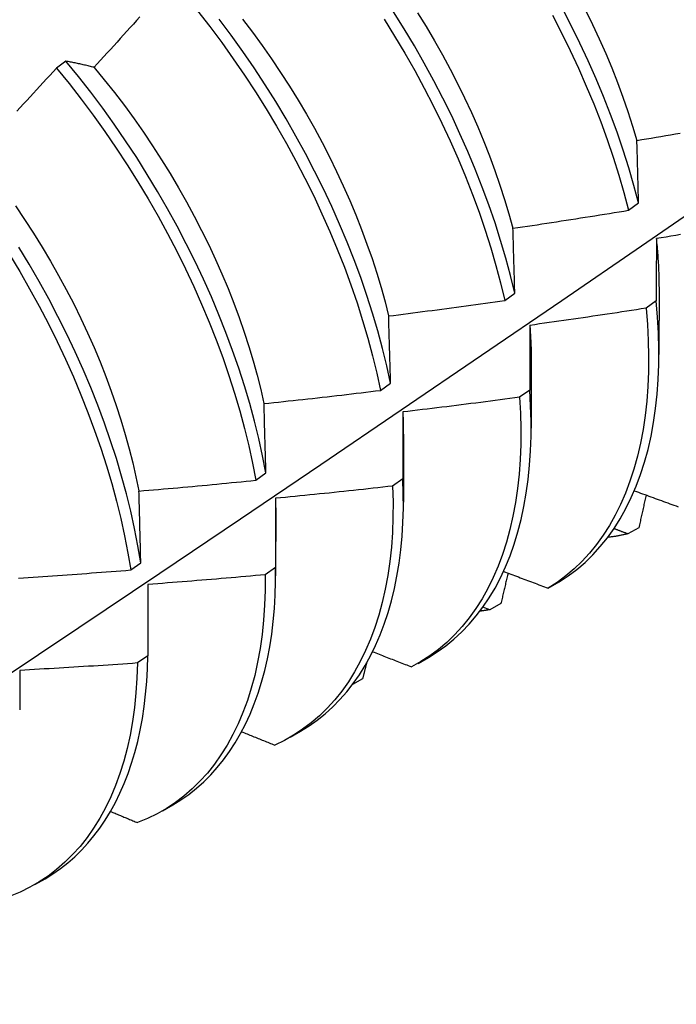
# Model space of a CAD drawing. Header units: inches. Extents: x 16 to 140, y 11 to 92.
# Tile 47 of 54: x 127.007 to 127.186, y 47.613 to 47.882. Entities that reach past the tile are written whole.
import ezdxf

# ---------------------------------------------------------------- set-up
doc = ezdxf.new("R2010")
doc.units = ezdxf.units.IN
doc.header["$MEASUREMENT"] = 0
doc.layers.add('Visible Edges(ANSI)', color=7, linetype='Continuous', lineweight=25)

msp = doc.modelspace()

# ---------------------------------------------------------------- linework, layer by layer
at = {"layer": 'Visible Edges(ANSI)'}
for p, q in [((127.01937, 47.87026), (127.01682, 47.86832)), ((127.17261, 47.82966), (127.17533, 47.83165)), ((127.13888, 47.80511), (127.14161, 47.80709)), ((127.18089, 47.80883), (127.18087, 47.79035)), ((127.18012, 47.80494), (127.17735, 47.80298)), ((127.14609, 47.78874), (127.14607, 47.77026)), ((127.10504, 47.78059), (127.10778, 47.78257)), ((127.14569, 47.78068), (127.1429, 47.77872)), ((127.11129, 47.76865), (127.11127, 47.75017)), ((127.07108, 47.75612), (127.07383, 47.75809)), ((127.11113, 47.75648), (127.10833, 47.75452)), ((127.0765, 47.74856), (127.07647, 47.73007)), ((127.17539, 47.74319), (127.17235, 47.74151)), ((127.03701, 47.73169), (127.03976, 47.73366)), ((127.07645, 47.73235), (127.07365, 47.7304)), ((127.04169, 47.72773), (127.04166, 47.70829)), ((127.15069, 47.72672), (127.15369, 47.72845)), ((127.13477, 47.72085), (127.13294, 47.72157)), ((127.13781, 47.72251), (127.13477, 47.72085)), ((127.04166, 47.70829), (127.03884, 47.70635)), ((127.11526, 47.70625), (127.11807, 47.70788)), ((127.10016, 47.70199), (127.09745, 47.70052)), ((127.08046, 47.68616), (127.08327, 47.68779)), ((127.04566, 47.66607), (127.04847, 47.66769)), ((127.01086, 47.64598), (127.01368, 47.6476))]:
    msp.add_line(p, q, dxfattribs=at)
at = {"layer": 'Visible Edges(ANSI)', "flags": 128}
for points in [[(127.17533, 47.83165), (127.17405, 47.83642), (127.17264, 47.84123), (127.17111, 47.84605), (127.16945, 47.8509), (127.16767, 47.85575), (127.16577, 47.86061), (127.16375, 47.86546), (127.16161, 47.8703), (127.15935, 47.87513), (127.15699, 47.87994), (127.15451, 47.88473)], [(127.03951, 47.88234), (127.03863, 47.88135), (127.03774, 47.88036), (127.03685, 47.87938), (127.03596, 47.87839), (127.03507, 47.87741), (127.03418, 47.87642), (127.03329, 47.87544), (127.03239, 47.87445), (127.0315, 47.87347), (127.03061, 47.87249), (127.02971, 47.87151), (127.02882, 47.87053), (127.02792, 47.86955), (127.02702, 47.86857)], [(127.05523, 47.88398), (127.05855, 47.8797), (127.0618, 47.87534), (127.06496, 47.87092), (127.06804, 47.86642), (127.07103, 47.86186), (127.07392, 47.85725), (127.07671, 47.85258), (127.0794, 47.84787), (127.08199, 47.84312), (127.08447, 47.83834), (127.08685, 47.83353), (127.0891, 47.8287), (127.09125, 47.82386), (127.09328, 47.81901), (127.09519, 47.81415), (127.09697, 47.8093), (127.09864, 47.80446), (127.10017, 47.79963), (127.10158, 47.79482), (127.10287, 47.79004), (127.10402, 47.7853), (127.10504, 47.78059)], [(127.10778, 47.78257), (127.10675, 47.78728), (127.10558, 47.79203), (127.10429, 47.79681), (127.10287, 47.80162), (127.10132, 47.80645), (127.09965, 47.81129), (127.09786, 47.81614), (127.09594, 47.821), (127.0939, 47.82585), (127.09175, 47.8307), (127.08948, 47.83552), (127.0871, 47.84033), (127.08461, 47.84511), (127.08201, 47.84986), (127.07931, 47.85456), (127.07651, 47.85922), (127.07361, 47.86383), (127.07062, 47.86839), (127.06754, 47.87288), (127.06437, 47.8773), (127.06111, 47.88165)], [(127.06744, 47.88168), (127.07015, 47.87814), (127.07278, 47.87455), (127.07535, 47.8709), (127.07784, 47.86719), (127.08026, 47.86345), (127.0826, 47.85966), (127.08486, 47.85583), (127.08704, 47.85197), (127.08914, 47.84808), (127.09115, 47.84416), (127.09308, 47.84023), (127.09491, 47.83628), (127.09666, 47.83232), (127.09832, 47.82836), (127.09989, 47.82439), (127.10136, 47.82043), (127.10274, 47.81648), (127.10402, 47.81254), (127.1052, 47.80862), (127.10627, 47.80472), (127.10725, 47.80085)], [(127.106, 47.88168), (127.10888, 47.87706), (127.11167, 47.8724), (127.11436, 47.86768), (127.11694, 47.86293), (127.11942, 47.85815), (127.12178, 47.85334), (127.12403, 47.84851), (127.12617, 47.84366), (127.12819, 47.83881), (127.13009, 47.83395), (127.13187, 47.8291), (127.13353, 47.82426), (127.13506, 47.81943), (127.13646, 47.81463), (127.13774, 47.80985), (127.13888, 47.80511)], [(127.14161, 47.80709), (127.14046, 47.81184), (127.13917, 47.81662), (127.13776, 47.82142), (127.13622, 47.82625), (127.13455, 47.83109), (127.13276, 47.83595), (127.13085, 47.8408), (127.12883, 47.84566), (127.12668, 47.8505), (127.12442, 47.85533), (127.12204, 47.86014), (127.11956, 47.86492), (127.11697, 47.86967), (127.11428, 47.87438), (127.11148, 47.87904), (127.10859, 47.88365)], [(127.11509, 47.88344), (127.11744, 47.87965), (127.11971, 47.87583), (127.1219, 47.87197), (127.124, 47.86809), (127.12602, 47.86418), (127.12794, 47.86025), (127.12978, 47.8563), (127.13152, 47.85235), (127.13317, 47.84839), (127.13472, 47.84443), (127.13619, 47.84047), (127.13755, 47.83652), (127.13882, 47.83258), (127.13999, 47.82866), (127.14106, 47.82476)], [(127.15189, 47.88274), (127.15436, 47.87796), (127.15672, 47.87314), (127.15896, 47.86831), (127.16109, 47.86347), (127.16311, 47.85861), (127.165, 47.85376), (127.16677, 47.84891), (127.16842, 47.84406), (127.16994, 47.83924), (127.17134, 47.83444), (127.17261, 47.82966)], [(127.16084, 47.88417), (127.16277, 47.88024), (127.16461, 47.8763), (127.16637, 47.87235), (127.16802, 47.86839), (127.16958, 47.86443), (127.17105, 47.86047), (127.17241, 47.85653), (127.17367, 47.85259), (127.17483, 47.84868)], [(127.01682, 47.86832), (127.01592, 47.86735), (127.01502, 47.86637), (127.01411, 47.8654), (127.01321, 47.86443), (127.01231, 47.86345), (127.0114, 47.86248), (127.0105, 47.86151), (127.00959, 47.86054), (127.00869, 47.85957), (127.00778, 47.8586), (127.00687, 47.85764), (127.00596, 47.85667)], [(127.01682, 47.86832), (127.02023, 47.86414), (127.02356, 47.85986), (127.02681, 47.85551), (127.02998, 47.85109), (127.03306, 47.8466), (127.03605, 47.84204), (127.03895, 47.83743), (127.04175, 47.83277), (127.04445, 47.82806), (127.04704, 47.82332), (127.04953, 47.81854), (127.05191, 47.81373), (127.05418, 47.8089), (127.05633, 47.80406), (127.05836, 47.7992), (127.06028, 47.79435), (127.06207, 47.7895), (127.06374, 47.78465), (127.06529, 47.77982), (127.0667, 47.77502), (127.06799, 47.77024), (127.06915, 47.76549), (127.07018, 47.76078), (127.07108, 47.75612)], [(127.02702, 47.86857), (127.02669, 47.86865), (127.02637, 47.86873), (127.02604, 47.86881), (127.02572, 47.86889), (127.02539, 47.86897), (127.02507, 47.86904), (127.02474, 47.86912), (127.02442, 47.86919), (127.0241, 47.86927), (127.02378, 47.86934), (127.02346, 47.86941), (127.02314, 47.86948), (127.02282, 47.86955), (127.0225, 47.86962), (127.02219, 47.86969), (127.02187, 47.86976), (127.02156, 47.86982), (127.02124, 47.86989), (127.02093, 47.86995), (127.02061, 47.87001), (127.0203, 47.87008), (127.01999, 47.87014), (127.01968, 47.8702), (127.01937, 47.87026)], [(127.07383, 47.75809), (127.07292, 47.76276), (127.07188, 47.76747), (127.07071, 47.77222), (127.06941, 47.777), (127.06799, 47.78181), (127.06643, 47.78664), (127.06475, 47.79149), (127.06295, 47.79634), (127.06102, 47.8012), (127.05898, 47.80605), (127.05682, 47.81089), (127.05454, 47.81572), (127.05216, 47.82052), (127.04966, 47.8253), (127.04706, 47.83005), (127.04435, 47.83475), (127.04154, 47.83941), (127.03864, 47.84402), (127.03564, 47.84857), (127.03255, 47.85305), (127.02938, 47.85747), (127.02612, 47.86182), (127.02278, 47.86608), (127.01937, 47.87026)], [(127.02702, 47.86856), (127.02983, 47.86515), (127.03259, 47.86168), (127.03529, 47.85814), (127.03792, 47.85453), (127.04048, 47.85088), (127.04297, 47.84717), (127.04539, 47.84342), (127.04773, 47.83962), (127.05, 47.83579), (127.05218, 47.83193), (127.05429, 47.82804), (127.05631, 47.82413), (127.05825, 47.82019), (127.0601, 47.81625), (127.06186, 47.81229), (127.06352, 47.80833), (127.0651, 47.80437), (127.06657, 47.80042), (127.06795, 47.79647), (127.06922, 47.79253), (127.07039, 47.78862), (127.07146, 47.78472), (127.07242, 47.78086), (127.07328, 47.77702)], [(127.17486, 47.84866), (127.17617, 47.84888), (127.17748, 47.8491), (127.17879, 47.84932), (127.1801, 47.84955), (127.18141, 47.84977), (127.18272, 47.85), (127.18402, 47.85022), (127.18533, 47.85045), (127.18664, 47.85068)], [(127.17533, 47.83165), (127.17531, 47.83237), (127.17529, 47.83309), (127.17527, 47.8338), (127.17525, 47.83452), (127.17523, 47.83524), (127.17521, 47.83595), (127.17519, 47.83667), (127.17517, 47.83738), (127.17515, 47.8381), (127.17513, 47.83881), (127.17511, 47.83952), (127.1751, 47.84023), (127.17508, 47.84094), (127.17506, 47.84164), (127.17504, 47.84235), (127.17502, 47.84305), (127.175, 47.84376), (127.17498, 47.84446), (127.17496, 47.84516), (127.17494, 47.84587), (127.17492, 47.84657), (127.1749, 47.84726), (127.17488, 47.84796), (127.17486, 47.84866)], [(126.86765, 47.61339), (126.88995, 47.62796), (126.9122, 47.64255), (126.93442, 47.65718), (126.9566, 47.67184), (126.97874, 47.68654), (127.00083, 47.70126), (127.02289, 47.71601), (127.0449, 47.73078), (127.06688, 47.74558), (127.08882, 47.76041), (127.11071, 47.77527), (127.13257, 47.79014), (127.15438, 47.80504), (127.17616, 47.81996), (127.19789, 47.8349)], [(127.00562, 47.83083), (127.00812, 47.82713), (127.01055, 47.82338), (127.0129, 47.81959), (127.01518, 47.81577), (127.01737, 47.81191), (127.01948, 47.80802), (127.02151, 47.80412), (127.02344, 47.80019), (127.02529, 47.79625), (127.02704, 47.79229), (127.0287, 47.78834), (127.03026, 47.78438), (127.03173, 47.78042), (127.03309, 47.77647), (127.03436, 47.77253), (127.03553, 47.76861), (127.0366, 47.76471), (127.03758, 47.76084), (127.03845, 47.757), (127.03921, 47.75319)], [(127.14111, 47.82474), (127.14243, 47.82494), (127.14374, 47.82513), (127.14506, 47.82533), (127.14637, 47.82552), (127.14768, 47.82572), (127.149, 47.82592), (127.15031, 47.82612), (127.15162, 47.82632), (127.15294, 47.82652), (127.15425, 47.82672), (127.15556, 47.82692), (127.15688, 47.82713), (127.15819, 47.82733), (127.1595, 47.82754), (127.16081, 47.82775), (127.16212, 47.82795), (127.16343, 47.82816), (127.16474, 47.82837), (127.16606, 47.82859), (127.16737, 47.8288), (127.16868, 47.82901), (127.16999, 47.82923), (127.1713, 47.82944), (127.17261, 47.82966)], [(127.14161, 47.80709), (127.14159, 47.80784), (127.14157, 47.80859), (127.14155, 47.80933), (127.14153, 47.81007), (127.14151, 47.81082), (127.14149, 47.81156), (127.14147, 47.8123), (127.14145, 47.81304), (127.14143, 47.81378), (127.14141, 47.81452), (127.14138, 47.81526), (127.14136, 47.81599), (127.14134, 47.81673), (127.14132, 47.81746), (127.1413, 47.81819), (127.14128, 47.81893), (127.14126, 47.81966), (127.14124, 47.82039), (127.14122, 47.82112), (127.1412, 47.82184), (127.14118, 47.82257), (127.14116, 47.8233), (127.14113, 47.82402), (127.14111, 47.82474)], [(127.18675, 47.823), (127.18544, 47.82279), (127.18413, 47.82257), (127.18281, 47.82236), (127.1815, 47.82215), (127.18018, 47.82194)], [(127.18018, 47.82194), (127.18018, 47.82124), (127.18018, 47.82055), (127.18017, 47.81985), (127.18017, 47.81915), (127.18017, 47.81845), (127.18016, 47.81774), (127.18016, 47.81704), (127.18016, 47.81634), (127.18015, 47.81563), (127.18015, 47.81493), (127.18015, 47.81422), (127.18015, 47.81351), (127.18014, 47.8128), (127.18014, 47.81209), (127.18014, 47.81138), (127.18014, 47.81067), (127.18013, 47.80996), (127.18013, 47.80924), (127.18013, 47.80853), (127.18013, 47.80781), (127.18013, 47.8071), (127.18013, 47.80638), (127.18012, 47.80566), (127.18012, 47.80494)], [(127.18013, 47.82196), (127.18019, 47.8214), (127.18024, 47.82084), (127.1803, 47.82028), (127.18035, 47.81972), (127.1804, 47.81917), (127.18044, 47.81861), (127.18049, 47.81805), (127.18053, 47.8175), (127.18057, 47.81695), (127.1806, 47.8164), (127.18064, 47.81585), (127.18067, 47.8153), (127.1807, 47.81476), (127.18073, 47.81421), (127.18075, 47.81367), (127.18077, 47.81313), (127.18079, 47.81259), (127.18081, 47.81205), (127.18082, 47.81151), (127.18083, 47.81097), (127.18084, 47.81044), (127.18085, 47.80991), (127.18085, 47.80938), (127.18085, 47.80885)], [(127.00398, 47.81762), (127.00679, 47.81296), (127.00949, 47.80825), (127.01209, 47.80351), (127.01459, 47.79873), (127.01697, 47.79392), (127.01925, 47.7891), (127.0214, 47.78425), (127.02345, 47.7794), (127.02537, 47.77455), (127.02717, 47.76969), (127.02885, 47.76485), (127.0304, 47.76002), (127.03183, 47.75521), (127.03312, 47.75043), (127.03429, 47.74568), (127.03533, 47.74097), (127.03623, 47.7363), (127.03701, 47.73169)], [(127.03976, 47.73366), (127.03898, 47.73828), (127.03807, 47.74295), (127.03702, 47.74766), (127.03584, 47.75241), (127.03453, 47.7572), (127.0331, 47.76201), (127.03154, 47.76684), (127.02985, 47.77168), (127.02804, 47.77654), (127.02611, 47.78139), (127.02406, 47.78625), (127.02189, 47.79109), (127.01961, 47.79591), (127.01721, 47.80072), (127.01471, 47.80549), (127.0121, 47.81023), (127.00939, 47.81494), (127.00658, 47.81959)], [(127.10727, 47.80086), (127.10858, 47.80102), (127.1099, 47.80119), (127.11122, 47.80135), (127.11254, 47.80152), (127.11386, 47.80169), (127.11518, 47.80186), (127.1165, 47.80203), (127.11782, 47.80221), (127.11913, 47.80238), (127.12045, 47.80256), (127.12177, 47.80273), (127.12309, 47.80291), (127.1244, 47.80309), (127.12572, 47.80326), (127.12704, 47.80344), (127.12835, 47.80362), (127.12967, 47.80381), (127.13099, 47.80399), (127.1323, 47.80417), (127.13362, 47.80436), (127.13493, 47.80454), (127.13625, 47.80473), (127.13757, 47.80492), (127.13888, 47.80511)], [(127.15369, 47.72845), (127.15614, 47.73005), (127.15849, 47.7318), (127.16073, 47.73372), (127.16287, 47.7358), (127.1649, 47.73803), (127.16682, 47.74041), (127.16863, 47.74294), (127.17032, 47.74561), (127.17189, 47.74843), (127.17334, 47.75138), (127.17467, 47.75448), (127.17587, 47.7577), (127.17695, 47.76105), (127.1779, 47.76452), (127.17872, 47.76811), (127.1794, 47.77181), (127.17996, 47.77562), (127.18039, 47.77954), (127.18068, 47.78355), (127.18084, 47.78766), (127.18086, 47.79186), (127.18075, 47.79615), (127.1805, 47.80051), (127.18012, 47.80494)], [(127.17735, 47.80298), (127.17603, 47.80277), (127.17471, 47.80256), (127.1734, 47.80236), (127.17208, 47.80215), (127.17077, 47.80195), (127.16945, 47.80175), (127.16813, 47.80155), (127.16681, 47.80135), (127.1655, 47.80115), (127.16418, 47.80095), (127.16286, 47.80076), (127.16154, 47.80056), (127.16023, 47.80037), (127.15891, 47.80017), (127.15759, 47.79998), (127.15627, 47.79979), (127.15495, 47.7996), (127.15363, 47.79941), (127.15231, 47.79922), (127.15099, 47.79904), (127.14967, 47.79885), (127.14835, 47.79867), (127.14703, 47.79848), (127.14571, 47.7983)], [(127.17735, 47.80298), (127.17772, 47.79855), (127.17795, 47.79419), (127.17805, 47.78992), (127.17802, 47.78572), (127.17785, 47.78162), (127.17755, 47.77761), (127.17711, 47.77371), (127.17654, 47.7699), (127.17585, 47.76621), (127.17502, 47.76263), (127.17406, 47.75916), (127.17297, 47.75582), (127.17176, 47.75261), (127.17042, 47.74953), (127.16896, 47.74659), (127.16738, 47.74378), (127.16568, 47.74112), (127.16387, 47.7386), (127.16194, 47.73623), (127.1599, 47.73401), (127.15775, 47.73195), (127.1555, 47.73004), (127.15314, 47.7283), (127.15069, 47.72672)], [(127.10778, 47.78257), (127.10776, 47.78335), (127.10774, 47.78412), (127.10772, 47.78489), (127.10769, 47.78566), (127.10767, 47.78643), (127.10765, 47.7872), (127.10763, 47.78796), (127.10761, 47.78873), (127.10759, 47.7895), (127.10757, 47.79026), (127.10755, 47.79102), (127.10753, 47.79179), (127.1075, 47.79255), (127.10748, 47.79331), (127.10746, 47.79407), (127.10744, 47.79483), (127.10742, 47.79558), (127.1074, 47.79634), (127.10737, 47.79709), (127.10735, 47.79785), (127.10733, 47.7986), (127.10731, 47.79935), (127.10729, 47.80011), (127.10727, 47.80086)], [(127.14571, 47.7983), (127.14571, 47.79758), (127.14571, 47.79686), (127.14571, 47.79613), (127.14571, 47.7954), (127.1457, 47.79468), (127.1457, 47.79395), (127.1457, 47.79322), (127.1457, 47.79249), (127.1457, 47.79176), (127.1457, 47.79103), (127.1457, 47.79029), (127.14569, 47.78956), (127.14569, 47.78883), (127.14569, 47.78809), (127.14569, 47.78735), (127.14569, 47.78662), (127.14569, 47.78588), (127.14569, 47.78514), (127.14569, 47.7844), (127.14569, 47.78365), (127.14569, 47.78291), (127.14569, 47.78217), (127.14569, 47.78142), (127.14569, 47.78068)], [(127.1457, 47.79831), (127.14573, 47.7979), (127.14576, 47.79749), (127.14579, 47.79709), (127.14582, 47.79668), (127.14584, 47.79628), (127.14587, 47.79587), (127.14589, 47.79547), (127.14591, 47.79507), (127.14593, 47.79467), (127.14595, 47.79427), (127.14597, 47.79387), (127.14599, 47.79347), (127.146, 47.79307), (127.14602, 47.79268), (127.14603, 47.79228), (127.14604, 47.79189), (127.14605, 47.79149), (127.14606, 47.7911), (127.14607, 47.79071), (127.14607, 47.79031), (127.14608, 47.78992), (127.14608, 47.78953), (127.14608, 47.78914), (127.14608, 47.78876)], [(127.07332, 47.777), (127.07464, 47.77713), (127.07596, 47.77727), (127.07729, 47.77741), (127.07861, 47.77756), (127.07993, 47.7777), (127.08126, 47.77784), (127.08258, 47.77798), (127.0839, 47.77813), (127.08522, 47.77828), (127.08655, 47.77842), (127.08787, 47.77857), (127.08919, 47.77872), (127.09051, 47.77887), (127.09183, 47.77902), (127.09315, 47.77918), (127.09448, 47.77933), (127.0958, 47.77948), (127.09712, 47.77964), (127.09844, 47.7798), (127.09976, 47.77995), (127.10108, 47.78011), (127.1024, 47.78027), (127.10372, 47.78043), (127.10504, 47.78059)], [(127.11807, 47.70788), (127.12049, 47.70938), (127.12281, 47.71103), (127.12504, 47.71284), (127.12717, 47.7148), (127.12919, 47.7169), (127.13111, 47.71915), (127.13293, 47.72155), (127.13464, 47.72408), (127.13623, 47.72675), (127.13771, 47.72955), (127.13908, 47.73249), (127.14032, 47.73555), (127.14145, 47.73873), (127.14246, 47.74204), (127.14335, 47.74545), (127.14411, 47.74898), (127.14475, 47.75262), (127.14526, 47.75636), (127.14565, 47.76019), (127.14591, 47.76412), (127.14605, 47.76814), (127.14606, 47.77224), (127.14593, 47.77642), (127.14569, 47.78068)], [(127.07383, 47.75809), (127.07381, 47.75889), (127.07379, 47.75969), (127.07377, 47.76049), (127.07375, 47.76128), (127.07373, 47.76208), (127.07371, 47.76287), (127.07368, 47.76367), (127.07366, 47.76446), (127.07364, 47.76525), (127.07362, 47.76604), (127.0736, 47.76683), (127.07358, 47.76762), (127.07356, 47.7684), (127.07354, 47.76919), (127.07352, 47.76997), (127.07349, 47.77076), (127.07347, 47.77154), (127.07345, 47.77232), (127.07343, 47.77311), (127.07341, 47.77389), (127.07338, 47.77467), (127.07336, 47.77544), (127.07334, 47.77622), (127.07332, 47.777)], [(127.1429, 47.77872), (127.14158, 47.77854), (127.14026, 47.77836), (127.13893, 47.77818), (127.13761, 47.77801), (127.13629, 47.77783), (127.13497, 47.77766), (127.13365, 47.77749), (127.13232, 47.77732), (127.131, 47.77714), (127.12968, 47.77698), (127.12836, 47.77681), (127.12703, 47.77664), (127.12571, 47.77647), (127.12439, 47.77631), (127.12306, 47.77614), (127.12174, 47.77598), (127.12041, 47.77582), (127.11909, 47.77566), (127.11777, 47.7755), (127.11644, 47.77534), (127.11512, 47.77518), (127.11379, 47.77503), (127.11247, 47.77487), (127.11114, 47.77472)], [(127.1429, 47.77872), (127.14314, 47.77436), (127.14325, 47.77008), (127.14322, 47.76588), (127.14306, 47.76177), (127.14277, 47.75776), (127.14234, 47.75384), (127.14178, 47.75003), (127.14109, 47.74633), (127.14027, 47.74274), (127.13932, 47.73928), (127.13824, 47.73593), (127.13704, 47.73271), (127.13571, 47.72962), (127.13425, 47.72667), (127.13268, 47.72385), (127.13099, 47.72118), (127.12918, 47.71865), (127.12726, 47.71627), (127.12523, 47.71405), (127.12308, 47.71197), (127.12084, 47.71006), (127.11849, 47.70831), (127.11604, 47.70671), (127.11349, 47.70529)], [(127.1111, 47.77475), (127.11112, 47.7745), (127.11113, 47.77424), (127.11114, 47.77398), (127.11115, 47.77373), (127.11116, 47.77347), (127.11117, 47.77322), (127.11118, 47.77297), (127.11119, 47.77271), (127.11119, 47.77246), (127.1112, 47.7722), (127.11121, 47.77195), (127.11121, 47.7717), (127.11122, 47.77145), (127.11122, 47.77119), (127.11123, 47.77094), (127.11123, 47.77069), (127.11124, 47.77044), (127.11124, 47.77019), (127.11124, 47.76994), (127.11124, 47.76969), (127.11124, 47.76944), (127.11124, 47.76919), (127.11124, 47.76894), (127.11124, 47.76869)], [(127.11114, 47.77472), (127.11114, 47.77397), (127.11114, 47.77322), (127.11114, 47.77247), (127.11114, 47.77172), (127.11114, 47.77097), (127.11114, 47.77021), (127.11114, 47.76946), (127.11113, 47.7687), (127.11113, 47.76794), (127.11113, 47.76719), (127.11113, 47.76643), (127.11113, 47.76567), (127.11113, 47.76491), (127.11113, 47.76415), (127.11113, 47.76338), (127.11113, 47.76262), (127.11113, 47.76186), (127.11113, 47.76109), (127.11113, 47.76032), (127.11113, 47.75956), (127.11113, 47.75879), (127.11113, 47.75802), (127.11113, 47.75725), (127.11113, 47.75648)], [(127.03927, 47.75317), (127.0406, 47.75328), (127.04192, 47.75339), (127.04325, 47.75351), (127.04458, 47.75362), (127.0459, 47.75374), (127.04723, 47.75385), (127.04856, 47.75397), (127.04988, 47.75409), (127.05121, 47.75421), (127.05253, 47.75433), (127.05386, 47.75445), (127.05518, 47.75457), (127.05651, 47.75469), (127.05784, 47.75482), (127.05916, 47.75494), (127.06049, 47.75507), (127.06181, 47.7552), (127.06314, 47.75533), (127.06446, 47.75546), (127.06578, 47.75559), (127.06711, 47.75572), (127.06843, 47.75585), (127.06976, 47.75598), (127.07108, 47.75612)], [(127.08327, 47.68779), (127.08559, 47.68922), (127.08783, 47.6908), (127.08998, 47.69252), (127.09203, 47.69438), (127.094, 47.69637), (127.09586, 47.6985), (127.09763, 47.70077), (127.0993, 47.70316), (127.10087, 47.70568), (127.10233, 47.70832), (127.10369, 47.71108), (127.10494, 47.71397), (127.10608, 47.71696), (127.10711, 47.72007), (127.10803, 47.72329), (127.10884, 47.72661), (127.10953, 47.73003), (127.11011, 47.73355), (127.11057, 47.73716), (127.11092, 47.74086), (127.11115, 47.74465), (127.11126, 47.74852), (127.11125, 47.75246), (127.11113, 47.75648)], [(127.03976, 47.73366), (127.03974, 47.73448), (127.03972, 47.73531), (127.0397, 47.73613), (127.03969, 47.73695), (127.03967, 47.73777), (127.03965, 47.73859), (127.03963, 47.73941), (127.03961, 47.74022), (127.03959, 47.74104), (127.03957, 47.74186), (127.03954, 47.74267), (127.03952, 47.74348), (127.0395, 47.7443), (127.03948, 47.74511), (127.03946, 47.74592), (127.03944, 47.74673), (127.03942, 47.74754), (127.0394, 47.74835), (127.03938, 47.74915), (127.03936, 47.74996), (127.03934, 47.75076), (127.03931, 47.75157), (127.03929, 47.75237), (127.03927, 47.75317)], [(127.10833, 47.75452), (127.10845, 47.75024), (127.10843, 47.74604), (127.10828, 47.74192), (127.10799, 47.7379), (127.10757, 47.73398), (127.10702, 47.73017), (127.10634, 47.72646), (127.10552, 47.72286), (127.10458, 47.71939), (127.10351, 47.71603), (127.10231, 47.71281), (127.10099, 47.70971), (127.09954, 47.70675), (127.09798, 47.70392), (127.09629, 47.70124), (127.09449, 47.69871), (127.09258, 47.69632), (127.09055, 47.69408), (127.08842, 47.692), (127.08618, 47.69008), (127.08383, 47.68831), (127.08139, 47.68671), (127.07885, 47.68528), (127.07622, 47.684)], [(127.10833, 47.75452), (127.10701, 47.75437), (127.10568, 47.75422), (127.10435, 47.75407), (127.10303, 47.75393), (127.1017, 47.75378), (127.10037, 47.75363), (127.09905, 47.75349), (127.09772, 47.75334), (127.09639, 47.7532), (127.09507, 47.75306), (127.09374, 47.75292), (127.09241, 47.75278), (127.09108, 47.75264), (127.08976, 47.75251), (127.08843, 47.75237), (127.0871, 47.75224), (127.08577, 47.7521), (127.08444, 47.75197), (127.08311, 47.75184), (127.08178, 47.75171), (127.08046, 47.75158), (127.07913, 47.75145), (127.0778, 47.75132), (127.07647, 47.7512)], [(127.17416, 47.75326), (127.17473, 47.75305), (127.1753, 47.75284), (127.17586, 47.75263), (127.17643, 47.75243), (127.177, 47.75222), (127.17757, 47.75201), (127.17813, 47.7518), (127.1787, 47.7516), (127.17927, 47.75139), (127.17984, 47.75118), (127.1804, 47.75097), (127.18097, 47.75077), (127.18154, 47.75056), (127.18211, 47.75035), (127.18268, 47.75015), (127.18325, 47.74994), (127.18382, 47.74973), (127.18438, 47.74953), (127.18495, 47.74932), (127.18552, 47.74911), (127.18609, 47.74891)], [(127.07641, 47.75123), (127.07641, 47.75111), (127.07642, 47.751), (127.07642, 47.75089), (127.07642, 47.75078), (127.07642, 47.75067), (127.07643, 47.75056), (127.07643, 47.75045), (127.07643, 47.75034), (127.07643, 47.75023), (127.07643, 47.75012), (127.07643, 47.75001), (127.07643, 47.7499), (127.07644, 47.74979), (127.07644, 47.74968), (127.07644, 47.74957), (127.07644, 47.74946), (127.07644, 47.74935), (127.07644, 47.74924), (127.07644, 47.74914), (127.07644, 47.74903), (127.07644, 47.74892), (127.07644, 47.74881), (127.07644, 47.7487), (127.07644, 47.74859)], [(127.07647, 47.7512), (127.07647, 47.75042), (127.07647, 47.74965), (127.07647, 47.74887), (127.07646, 47.74809), (127.07646, 47.74731), (127.07646, 47.74654), (127.07646, 47.74576), (127.07646, 47.74497), (127.07646, 47.74419), (127.07646, 47.74341), (127.07646, 47.74263), (127.07646, 47.74184), (127.07646, 47.74105), (127.07646, 47.74027), (127.07646, 47.73948), (127.07646, 47.73869), (127.07646, 47.7379), (127.07646, 47.73711), (127.07646, 47.73632), (127.07646, 47.73553), (127.07646, 47.73473), (127.07646, 47.73394), (127.07645, 47.73314), (127.07645, 47.73235)], [(127.17736, 47.75209), (127.17728, 47.75171), (127.1772, 47.75134), (127.17712, 47.75097), (127.17704, 47.7506), (127.17695, 47.75023), (127.17687, 47.74986), (127.17679, 47.74949), (127.17671, 47.74912), (127.17663, 47.74875), (127.17654, 47.74838), (127.17646, 47.74801), (127.17638, 47.74764), (127.1763, 47.74727), (127.17621, 47.7469), (127.17613, 47.74653), (127.17605, 47.74616), (127.17597, 47.74578), (127.17588, 47.74541), (127.1758, 47.74504), (127.17572, 47.74467), (127.17564, 47.7443), (127.17555, 47.74393), (127.17547, 47.74356), (127.17539, 47.74319)], [(127.17235, 47.74151), (127.1722, 47.74157), (127.17204, 47.74163), (127.17189, 47.74169), (127.17173, 47.74175), (127.17158, 47.74181), (127.17142, 47.74187), (127.17126, 47.74192), (127.17111, 47.74198), (127.17095, 47.74204), (127.1708, 47.7421), (127.17064, 47.74216), (127.17049, 47.74222), (127.17033, 47.74228), (127.17018, 47.74234), (127.17002, 47.7424), (127.16987, 47.74246), (127.16971, 47.74252), (127.16956, 47.74257), (127.1694, 47.74263), (127.16924, 47.74269), (127.16909, 47.74275), (127.16893, 47.74281), (127.16878, 47.74287), (127.16862, 47.74293)], [(127.17235, 47.74151), (127.17213, 47.74146), (127.17191, 47.74141), (127.17169, 47.74136), (127.17147, 47.74131), (127.17124, 47.74126), (127.17102, 47.74122), (127.1708, 47.74117), (127.17057, 47.74113), (127.17035, 47.74108), (127.17012, 47.74104), (127.1699, 47.741), (127.16967, 47.74096), (127.16945, 47.74092), (127.16922, 47.74088), (127.16899, 47.74084), (127.16876, 47.74081), (127.16854, 47.74077), (127.16831, 47.74074), (127.16808, 47.7407), (127.16785, 47.74067), (127.16762, 47.74064), (127.16739, 47.74061), (127.16716, 47.74058), (127.16693, 47.74055)], [(127.00645, 47.72947), (127.00778, 47.72955), (127.00911, 47.72964), (127.01044, 47.72973), (127.01177, 47.72982), (127.0131, 47.72991), (127.01443, 47.73), (127.01576, 47.73009), (127.01709, 47.73018), (127.01841, 47.73027), (127.01974, 47.73037), (127.02107, 47.73046), (127.0224, 47.73056), (127.02373, 47.73066), (127.02506, 47.73076), (127.02638, 47.73086), (127.02771, 47.73096), (127.02904, 47.73106), (127.03037, 47.73116), (127.0317, 47.73126), (127.03302, 47.73137), (127.03435, 47.73147), (127.03568, 47.73158), (127.03701, 47.73169)], [(127.04847, 47.66769), (127.0507, 47.66907), (127.05285, 47.67057), (127.05491, 47.67221), (127.0569, 47.67397), (127.05879, 47.67585), (127.0606, 47.67787), (127.06232, 47.68), (127.06395, 47.68225), (127.06549, 47.68462), (127.06693, 47.68711), (127.06828, 47.6897), (127.06952, 47.69241), (127.07067, 47.69522), (127.07172, 47.69814), (127.07267, 47.70116), (127.07351, 47.70428), (127.07425, 47.70749), (127.07488, 47.71079), (127.07541, 47.71419), (127.07583, 47.71766), (127.07615, 47.72122), (127.07636, 47.72486), (127.07646, 47.72857), (127.07645, 47.73235)], [(127.07365, 47.7304), (127.07364, 47.72619), (127.07349, 47.72207), (127.07322, 47.71805), (127.0728, 47.71412), (127.07226, 47.7103), (127.07158, 47.70658), (127.07078, 47.70298), (127.06984, 47.6995), (127.06878, 47.69614), (127.06759, 47.6929), (127.06627, 47.6898), (127.06483, 47.68683), (127.06328, 47.684), (127.0616, 47.68131), (127.0598, 47.67876), (127.0579, 47.67636), (127.05588, 47.67412), (127.05375, 47.67203), (127.05151, 47.6701), (127.04918, 47.66832), (127.04674, 47.66671), (127.0442, 47.66526), (127.04158, 47.66398), (127.03886, 47.66287)], [(127.07365, 47.7304), (127.07232, 47.73028), (127.07099, 47.73015), (127.06966, 47.73003), (127.06833, 47.72991), (127.067, 47.72979), (127.06567, 47.72967), (127.06434, 47.72956), (127.063, 47.72944), (127.06167, 47.72933), (127.06034, 47.72921), (127.05901, 47.7291), (127.05768, 47.72899), (127.05635, 47.72888), (127.05502, 47.72877), (127.05368, 47.72866), (127.05235, 47.72855), (127.05102, 47.72845), (127.04969, 47.72834), (127.04836, 47.72824), (127.04702, 47.72814), (127.04569, 47.72803), (127.04436, 47.72793), (127.04303, 47.72783), (127.04169, 47.72773)], [(127.13977, 47.73083), (127.13969, 47.73049), (127.13961, 47.73014), (127.13953, 47.72979), (127.13944, 47.72945), (127.13936, 47.7291), (127.13928, 47.72875), (127.1392, 47.72841), (127.13912, 47.72806), (127.13904, 47.72771), (127.13896, 47.72737), (127.13887, 47.72702), (127.13879, 47.72667), (127.13871, 47.72633), (127.13863, 47.72598), (127.13855, 47.72563), (127.13846, 47.72529), (127.13838, 47.72494), (127.1383, 47.72459), (127.13822, 47.72425), (127.13814, 47.7239), (127.13805, 47.72355), (127.13797, 47.72321), (127.13789, 47.72286), (127.13781, 47.72251)], [(127.13854, 47.7313), (127.13905, 47.73111), (127.13955, 47.73091), (127.14006, 47.73072), (127.14056, 47.73053), (127.14107, 47.73034), (127.14157, 47.73015), (127.14208, 47.72996), (127.14258, 47.72977), (127.14309, 47.72958), (127.1436, 47.72938), (127.1441, 47.72919), (127.14461, 47.729), (127.14511, 47.72881), (127.14562, 47.72862), (127.14613, 47.72843), (127.14663, 47.72824), (127.14714, 47.72805), (127.14765, 47.72786), (127.14815, 47.72767), (127.14866, 47.72748), (127.14917, 47.72729), (127.14968, 47.7271), (127.15018, 47.72691), (127.15069, 47.72672)], [(127.13477, 47.72085), (127.13466, 47.72083), (127.13455, 47.72081), (127.13444, 47.72079), (127.13433, 47.72078), (127.13422, 47.72076), (127.13411, 47.72074), (127.134, 47.72072), (127.13389, 47.72071), (127.13379, 47.72069), (127.13368, 47.72067), (127.13357, 47.72065), (127.13346, 47.72064), (127.13335, 47.72062), (127.13324, 47.72061), (127.13313, 47.72059), (127.13302, 47.72057), (127.13291, 47.72056), (127.1328, 47.72054), (127.13269, 47.72053), (127.13257, 47.72051), (127.13246, 47.7205), (127.13235, 47.72049), (127.13224, 47.72047), (127.13213, 47.72046)], [(127.01368, 47.6476), (127.01581, 47.64891), (127.01786, 47.65034), (127.01985, 47.65189), (127.02176, 47.65356), (127.02359, 47.65534), (127.02534, 47.65724), (127.02701, 47.65924), (127.02859, 47.66136), (127.0301, 47.66358), (127.03151, 47.66591), (127.03284, 47.66835), (127.03408, 47.67089), (127.03523, 47.67352), (127.03629, 47.67625), (127.03726, 47.67908), (127.03813, 47.682), (127.03891, 47.685), (127.03959, 47.68809), (127.04018, 47.69127), (127.04067, 47.69453), (127.04107, 47.69786), (127.04136, 47.70127), (127.04156, 47.70474), (127.04166, 47.70829)], [(127.10289, 47.70942), (127.10333, 47.70925), (127.10377, 47.70907), (127.10421, 47.7089), (127.10465, 47.70873), (127.10509, 47.70856), (127.10554, 47.70838), (127.10598, 47.70821), (127.10642, 47.70804), (127.10686, 47.70787), (127.1073, 47.70769), (127.10774, 47.70752), (127.10819, 47.70735), (127.10863, 47.70718), (127.10907, 47.70701), (127.10951, 47.70683), (127.10995, 47.70666), (127.1104, 47.70649), (127.11084, 47.70632), (127.11128, 47.70615), (127.11172, 47.70597), (127.11217, 47.7058), (127.11261, 47.70563), (127.11305, 47.70546), (127.11349, 47.70529)], [(127.03884, 47.70635), (127.03871, 47.70222), (127.03844, 47.69819), (127.03803, 47.69426), (127.0375, 47.69043), (127.03683, 47.68671), (127.03603, 47.6831), (127.0351, 47.67961), (127.03405, 47.67624), (127.03286, 47.673), (127.03156, 47.66989), (127.03012, 47.66691), (127.02857, 47.66407), (127.0269, 47.66137), (127.02512, 47.65882), (127.02321, 47.65641), (127.0212, 47.65416), (127.01908, 47.65206), (127.01685, 47.65012), (127.01452, 47.64833), (127.01209, 47.64671), (127.00956, 47.64526), (127.00694, 47.64396), (127.00423, 47.64284)], [(127.03884, 47.70635), (127.03751, 47.70625), (127.03618, 47.70616), (127.03484, 47.70606), (127.03351, 47.70597), (127.03218, 47.70588), (127.03084, 47.70579), (127.02951, 47.7057), (127.02817, 47.70561), (127.02684, 47.70552), (127.02551, 47.70544), (127.02417, 47.70535), (127.02284, 47.70527), (127.0215, 47.70518), (127.02017, 47.7051), (127.01883, 47.70502), (127.0175, 47.70494), (127.01616, 47.70486), (127.01483, 47.70478), (127.01349, 47.70471), (127.01216, 47.70463), (127.01082, 47.70456), (127.00949, 47.70448), (127.00815, 47.70441), (127.00682, 47.70434)], [(127.10125, 47.70634), (127.10121, 47.70616), (127.10116, 47.70598), (127.10112, 47.7058), (127.10107, 47.70562), (127.10103, 47.70544), (127.10098, 47.70526), (127.10093, 47.70507), (127.10089, 47.70489), (127.10084, 47.70471), (127.1008, 47.70453), (127.10075, 47.70435), (127.10071, 47.70417), (127.10066, 47.70399), (127.10062, 47.70381), (127.10057, 47.70362), (127.10052, 47.70344), (127.10048, 47.70326), (127.10043, 47.70308), (127.10039, 47.7029), (127.10034, 47.70272), (127.1003, 47.70254), (127.10025, 47.70236), (127.10021, 47.70217), (127.10016, 47.70199)], [(127.00682, 47.70434), (127.00681, 47.70352), (127.00681, 47.70269), (127.00681, 47.70187), (127.00681, 47.70104), (127.0068, 47.70021), (127.0068, 47.69938), (127.0068, 47.69855), (127.0068, 47.69772), (127.00679, 47.69689), (127.00679, 47.69606), (127.00679, 47.69523), (127.00678, 47.69439), (127.00678, 47.69356)], [(127.06721, 47.68763), (127.06759, 47.68747), (127.06796, 47.68732), (127.06834, 47.68717), (127.06871, 47.68702), (127.06908, 47.68687), (127.06946, 47.68672), (127.06983, 47.68657), (127.07021, 47.68642), (127.07058, 47.68627), (127.07096, 47.68611), (127.07133, 47.68596), (127.07171, 47.68581), (127.07208, 47.68566), (127.07246, 47.68551), (127.07284, 47.68536), (127.07321, 47.68521), (127.07359, 47.68506), (127.07396, 47.68491), (127.07434, 47.68476), (127.07471, 47.68461), (127.07509, 47.68446), (127.07547, 47.6843), (127.07584, 47.68415), (127.07622, 47.684)], [(127.03151, 47.66591), (127.03182, 47.66579), (127.03212, 47.66566), (127.03243, 47.66553), (127.03274, 47.66541), (127.03304, 47.66528), (127.03335, 47.66515), (127.03365, 47.66503), (127.03396, 47.6649), (127.03427, 47.66477), (127.03457, 47.66464), (127.03488, 47.66452), (127.03518, 47.66439), (127.03549, 47.66426), (127.0358, 47.66414), (127.0361, 47.66401), (127.03641, 47.66388), (127.03671, 47.66376), (127.03702, 47.66363), (127.03733, 47.6635), (127.03763, 47.66338), (127.03794, 47.66325), (127.03825, 47.66312), (127.03855, 47.663), (127.03886, 47.66287)]]:
    msp.add_lwpolyline(points, dxfattribs=at)

doc.saveas('drawing.dxf')
